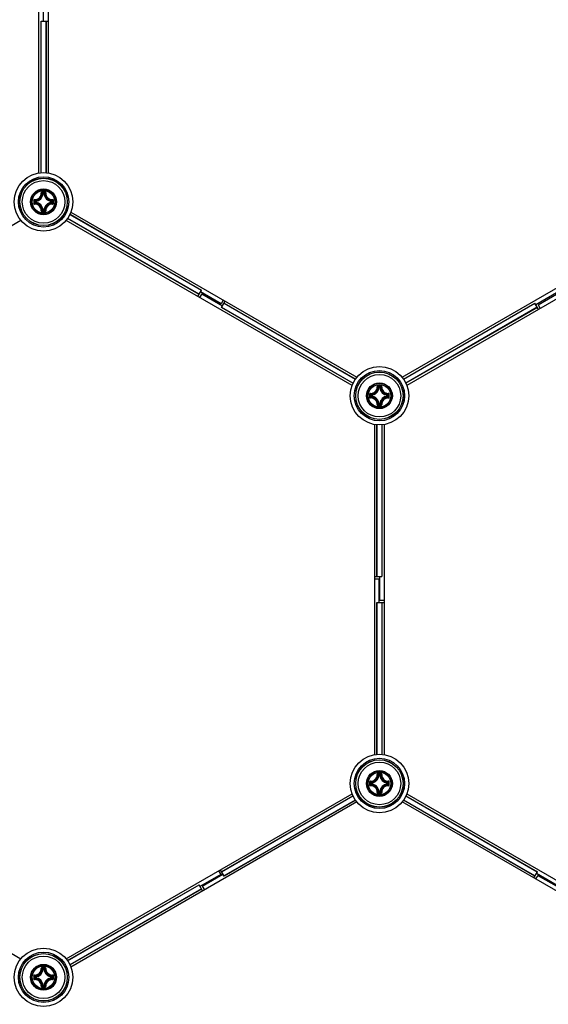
# Model space of a CAD drawing. Header units: millimetres. Extents: x 0 to 420, y 0 to 297.
# Tile 164 of 256: x 117 to 128, y 218 to 239. Entities that reach past the tile are written whole.
import ezdxf

# ---------------------------------------------------------------- set-up
doc = ezdxf.new("R2010")
doc.units = ezdxf.units.MM
doc.header["$LTSCALE"] = 23.1
doc.layers.get('0').update_dxf_attribs({"linetype": 'CONTINUOUS'})
doc.layers.add('DIM_PILOTEES', color=7, linetype='CONTINUOUS')
doc.styles.add('TEXTSTYLE_8', font='txt', dxfattribs={"width": 1.333333})
doc.dimstyles.new('DIMSTYLE_7', dxfattribs={"dimtxt": 2.5, "dimasz": 0.1875, "dimexe": 0.125, "dimexo": 0.0625, "dimtad": 0, "dimtih": 1, "dimtoh": 1, "dimdsep": 46, "dimtxsty": 'TEXTSTYLE_8', "dimblk": '_FILLED', "dimblk1": '_FILLED', "dimblk2": '_FILLED', "dimcen": 0.09, "dimazin": 2, "dimtfac": 1, "dimtmove": 0, "dimatfit": 2, "dimldrblk": '_FILLED', "dimfxl": 1, "dimtolj": 1, "dimarcsym": 0})

# ---------------------------------------------------------------- blocks, each defined once
blk = doc.blocks.new('_FILLED')
at = {"color": 0, "linetype": 'BYBLOCK'}
blk.add_solid([(0, 0), (-1, 0.17), (-1, -0.17)], dxfattribs=at)
blk = doc.blocks.new('*D7')
at = {"layer": 'DIM_PILOTEES', "color": 2, "linetype": 'CONTINUOUS'}
for p, q in [((124.125, 214.622), (173.086, 255.733)), ((154.337, 239.99), (124.125, 214.622)), ((93.913, 189.254), (124.125, 214.622))]:
    blk.add_line(p, q, dxfattribs=at)
at = {"layer": 'DIM_PILOTEES', "color": 2, "linetype": 'CONTINUOUS', "xscale": 0.1875, "yscale": 0.1875, "zscale": 0.1875}
for p, rotation in [((154.337, 239.99), 40.0192182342), ((93.913, 189.254), 220.0192182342)]:
    blk.add_blockref('_FILLED', p, dxfattribs=dict(at, rotation=rotation))
at = {"layer": 'DIM_PILOTEES', "color": 2, "linetype": 'CONTINUOUS', "insert": (171.063, 259.483), "char_height": 2.5, "width": 15, "attachment_point": 1, "line_spacing_factor": 0.9, "style": 'TEXTSTYLE_8'}
blk.add_mtext('{\\ftxt;\\W0.0001;\\H0.0001;\\~}{\\ftxt;\\W3.9999999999;\\H2.5; }{\\ftxt;\\W0.0001;\\H0.0001;\\~}', dxfattribs=at)

msp = doc.modelspace()

# ---------------------------------------------------------------- linework, layer by layer
at = {"color": 7, "linetype": 'CONTINUOUS'}
for p, q in [((116.925, 235.728), (116.925, 242.706)), ((117.125, 242.706), (117.125, 235.728)), ((117.015, 239.448), (117.015, 238.942)), ((116.973, 235.734), (116.973, 238.942)), ((116.973, 238.942), (117.125, 238.942)), ((116.976, 235.734), (116.976, 238.942)), ((117.074, 238.942), (117.074, 235.734)), ((117.078, 238.942), (117.078, 235.734)), ((117.014, 235.289), (117.004, 235.289)), ((117.014, 235.289), (117.014, 235.299)), ((117.014, 235.299), (117.036, 235.299)), ((117.014, 235.289), (117.036, 235.289)), ((117.036, 235.289), (117.036, 235.299)), ((117.036, 235.289), (117.046, 235.289)), ((116.844, 235.107), (116.844, 235.129)), ((116.854, 235.129), (116.844, 235.129)), ((116.854, 235.107), (116.844, 235.107)), ((116.854, 235.129), (116.854, 235.139)), ((116.854, 235.107), (116.854, 235.129)), ((116.854, 235.107), (116.854, 235.097)), ((117.196, 235.129), (117.197, 235.139)), ((117.196, 235.129), (117.196, 235.107)), ((117.196, 235.129), (117.206, 235.129)), ((117.196, 235.107), (117.197, 235.097)), ((117.196, 235.107), (117.206, 235.107)), ((117.206, 235.129), (117.206, 235.107)), ((117.014, 234.947), (117.004, 234.946)), ((117.014, 234.947), (117.014, 234.937)), ((117.036, 234.947), (117.014, 234.947)), ((117.036, 234.937), (117.014, 234.937)), ((117.036, 234.947), (117.036, 234.937)), ((117.036, 234.947), (117.046, 234.946)), ((117.584, 234.852), (120.362, 233.248)), ((117.585, 234.855), (120.363, 233.251)), ((117.604, 234.899), (123.647, 231.41)), ((124.603, 231.41), (130.647, 234.9)), ((116.547, 234.726), (110.503, 231.237)), ((123.547, 231.237), (117.504, 234.726)), ((120.311, 233.16), (117.533, 234.764)), ((120.313, 233.163), (117.535, 234.767)), ((130.747, 234.726), (124.703, 231.237)), ((120.287, 233.119), (120.363, 233.251)), ((120.78, 232.962), (120.342, 233.214)), ((127.87, 233.192), (127.432, 232.939)), ((127.48, 232.944), (127.918, 233.197)), ((120.37, 233.175), (120.325, 233.097)), ((120.37, 233.175), (120.808, 232.922)), ((120.825, 233.039), (120.78, 232.962)), ((120.787, 232.885), (120.863, 233.017)), ((123.565, 231.281), (120.787, 232.885)), ((120.789, 232.888), (123.567, 231.285)), ((123.616, 231.369), (120.838, 232.973)), ((120.84, 232.976), (123.618, 231.372)), ((124.632, 231.372), (127.411, 232.976)), ((124.634, 231.369), (127.413, 232.973)), ((127.462, 232.888), (124.684, 231.284)), ((127.463, 232.885), (124.685, 231.281)), ((127.487, 232.844), (127.411, 232.976)), ((127.48, 232.944), (127.525, 232.866)), ((124.114, 231.19), (124.104, 231.19)), ((124.114, 231.19), (124.114, 231.2)), ((124.114, 231.2), (124.136, 231.2)), ((124.114, 231.19), (124.136, 231.19)), ((124.136, 231.19), (124.136, 231.2)), ((124.136, 231.19), (124.146, 231.19)), ((123.944, 231.007), (123.944, 231.03)), ((123.954, 231.03), (123.944, 231.03)), ((123.954, 231.007), (123.944, 231.007)), ((123.954, 231.03), (123.954, 231.04)), ((123.954, 231.008), (123.954, 231.03)), ((123.954, 231.007), (123.954, 230.998)), ((124.296, 231.03), (124.297, 231.04)), ((124.296, 231.03), (124.296, 231.008)), ((124.296, 231.03), (124.306, 231.03)), ((124.296, 231.007), (124.297, 230.998)), ((124.296, 231.007), (124.306, 231.007)), ((124.306, 231.03), (124.306, 231.007)), ((124.114, 230.848), (124.104, 230.847)), ((124.114, 230.848), (124.114, 230.838)), ((124.136, 230.848), (124.114, 230.848)), ((124.136, 230.838), (124.114, 230.838)), ((124.136, 230.848), (124.136, 230.838)), ((124.136, 230.848), (124.146, 230.847)), ((124.025, 223.43), (124.025, 230.409)), ((124.073, 227.195), (124.073, 230.402)), ((124.076, 227.195), (124.076, 230.402)), ((124.174, 230.402), (124.174, 227.195)), ((124.178, 230.402), (124.178, 227.195)), ((124.225, 230.409), (124.225, 223.43)), ((124.025, 227.195), (124.178, 227.195)), ((124.025, 227.15), (124.115, 227.15)), ((124.115, 227.15), (124.115, 226.645)), ((124.135, 226.689), (124.135, 227.195)), ((124.073, 223.436), (124.073, 226.645)), ((124.073, 226.645), (124.225, 226.645)), ((124.076, 223.436), (124.076, 226.645)), ((124.225, 226.689), (124.135, 226.689)), ((124.174, 226.645), (124.174, 223.437)), ((124.178, 226.645), (124.178, 223.437)), ((124.114, 222.991), (124.104, 222.992)), ((124.114, 222.991), (124.114, 223.001)), ((124.114, 223.001), (124.136, 223.001)), ((124.114, 222.991), (124.136, 222.991)), ((124.136, 222.991), (124.136, 223.001)), ((124.136, 222.991), (124.146, 222.992)), ((123.944, 222.809), (123.944, 222.832)), ((123.954, 222.832), (123.944, 222.832)), ((123.954, 222.809), (123.944, 222.809)), ((123.954, 222.832), (123.954, 222.841)), ((123.954, 222.809), (123.954, 222.831)), ((123.954, 222.809), (123.954, 222.799)), ((124.296, 222.832), (124.297, 222.841)), ((124.296, 222.832), (124.306, 222.832)), ((124.296, 222.831), (124.296, 222.809)), ((124.296, 222.809), (124.297, 222.799)), ((124.296, 222.809), (124.306, 222.809)), ((124.306, 222.832), (124.306, 222.809)), ((110.504, 222.602), (116.547, 219.113)), ((117.503, 219.113), (123.547, 222.602)), ((124.114, 222.649), (124.104, 222.649)), ((124.114, 222.649), (124.114, 222.639)), ((124.136, 222.649), (124.114, 222.649)), ((124.136, 222.639), (124.114, 222.639)), ((124.136, 222.649), (124.136, 222.639)), ((124.136, 222.649), (124.146, 222.649)), ((124.704, 222.602), (130.747, 219.113)), ((123.647, 222.429), (117.603, 218.939)), ((120.787, 220.954), (123.566, 222.558)), ((123.567, 222.555), (120.789, 220.951)), ((120.838, 220.866), (123.616, 222.47)), ((123.618, 222.467), (120.84, 220.863)), ((130.647, 218.939), (124.604, 222.429)), ((127.411, 220.863), (124.633, 222.467)), ((127.413, 220.866), (124.635, 222.47)), ((124.684, 222.555), (127.462, 220.951)), ((124.685, 222.558), (127.463, 220.954)), ((120.725, 220.973), (120.77, 220.895)), ((120.84, 220.863), (120.763, 220.995)), ((127.387, 220.822), (127.463, 220.954)), ((127.88, 220.664), (127.442, 220.917)), ((120.77, 220.895), (120.332, 220.642)), ((120.38, 220.647), (120.818, 220.9)), ((127.47, 220.877), (127.425, 220.8)), ((127.47, 220.877), (127.908, 220.625)), ((117.532, 219.075), (120.311, 220.679)), ((117.534, 219.072), (120.313, 220.676)), ((120.362, 220.591), (117.584, 218.987)), ((120.363, 220.588), (117.585, 218.984)), ((120.387, 220.547), (120.311, 220.679)), ((120.38, 220.647), (120.425, 220.569)), ((117.014, 218.892), (117.004, 218.893)), ((117.014, 218.892), (117.014, 218.902)), ((117.014, 218.902), (117.036, 218.902)), ((117.014, 218.892), (117.036, 218.892)), ((117.036, 218.892), (117.036, 218.902)), ((117.036, 218.892), (117.046, 218.893)), ((116.844, 218.71), (116.844, 218.732)), ((116.854, 218.732), (116.844, 218.732)), ((116.854, 218.71), (116.844, 218.71)), ((116.854, 218.732), (116.854, 218.742)), ((116.854, 218.71), (116.854, 218.732)), ((116.854, 218.71), (116.854, 218.7)), ((117.196, 218.732), (117.197, 218.742)), ((117.196, 218.732), (117.196, 218.71)), ((117.196, 218.732), (117.206, 218.732)), ((117.196, 218.71), (117.197, 218.7)), ((117.196, 218.71), (117.206, 218.71)), ((117.206, 218.732), (117.206, 218.71)), ((117.014, 218.55), (117.004, 218.55)), ((117.014, 218.55), (117.014, 218.54)), ((117.036, 218.55), (117.014, 218.55)), ((117.036, 218.54), (117.014, 218.54)), ((117.036, 218.55), (117.036, 218.54)), ((117.036, 218.55), (117.046, 218.55))]:
    msp.add_line(p, q, dxfattribs=at)
for centre, radius in [((117.025, 235.118), 0.618), ((117.025, 235.118), 0.532), ((117.025, 235.118), 0.502), ((117.025, 235.118), 0.5), ((117.025, 235.118), 0.45), ((117.025, 235.118), 0.273), ((117.025, 235.118), 0.273), ((117.025, 235.118), 0.262), ((117.025, 235.118), 0.238), ((124.125, 231.019), 0.618), ((124.125, 231.019), 0.532), ((124.125, 231.019), 0.502), ((124.125, 231.019), 0.5), ((124.125, 231.019), 0.45), ((124.125, 231.019), 0.273), ((124.125, 231.019), 0.273), ((124.125, 231.019), 0.262), ((124.125, 231.019), 0.238), ((124.125, 222.82), 0.618), ((124.125, 222.82), 0.532), ((124.125, 222.82), 0.502), ((124.125, 222.82), 0.5), ((124.125, 222.82), 0.45), ((124.125, 222.82), 0.273), ((124.125, 222.82), 0.273), ((124.125, 222.82), 0.262), ((124.125, 222.82), 0.238), ((117.025, 218.721), 0.618), ((117.025, 218.721), 0.532), ((117.025, 218.721), 0.502), ((117.025, 218.721), 0.5), ((117.025, 218.721), 0.45), ((117.025, 218.721), 0.273), ((117.025, 218.721), 0.273), ((117.025, 218.721), 0.262), ((117.025, 218.721), 0.238)]:
    msp.add_circle(centre, radius, dxfattribs=at)
for centre, radius, start, end in [((116.841, 235.302), 0.136, 268.2446, 1.7685), ((116.843, 235.3), 0.145, 268.172, 1.8279), ((116.845, 235.298), 0.169, 273.0529, 356.9472), ((116.845, 235.298), 0.159, 273.0543, 356.9456), ((116.716, 235), 0.409, 45.1439, 48.2822), ((117.025, 224.429), 10.898, 89.8539, 90.1425), ((117.025, 224.512), 10.802, 89.8557, 90.1443), ((116.679, 234.981), 0.462, 43.4584, 46.2669), ((117.372, 234.981), 0.462, 133.733, 136.5417), ((117.205, 235.298), 0.169, 183.0529, 266.9472), ((117.335, 234.999), 0.409, 131.7186, 134.8558), ((117.205, 235.298), 0.159, 183.0544, 266.9456), ((117.207, 235.3), 0.145, 178.1721, 271.8279), ((117.209, 235.302), 0.136, 178.2355, 271.7556), ((127.714, 235.118), 10.897, 179.856, 180.0003), ((127.714, 235.118), 10.897, 179.9998, 180.1441), ((117.162, 235.464), 0.462, 223.7324, 226.5422), ((127.631, 235.118), 10.803, 179.8557, 180.1443), ((117.162, 234.771), 0.462, 133.4579, 136.2674), ((116.841, 234.934), 0.136, 358.2355, 91.7555), ((117.144, 235.428), 0.409, 221.72, 224.8544), ((117.144, 234.808), 0.409, 135.1452, 138.2809), ((116.843, 234.936), 0.145, 358.172, 91.828), ((116.845, 234.938), 0.169, 3.0529, 86.9472), ((116.845, 234.938), 0.159, 3.0543, 86.9457), ((117.205, 234.938), 0.169, 93.0526, 176.9469), ((117.205, 234.938), 0.159, 93.0544, 176.9456), ((117.207, 234.936), 0.145, 88.1721, 181.8279), ((117.209, 234.934), 0.136, 88.2575, 181.7747), ((116.907, 235.427), 0.409, 315.1439, 318.2821), ((116.907, 234.808), 0.409, 41.7186, 44.8558), ((116.888, 235.464), 0.462, 313.4584, 316.2669), ((116.888, 234.771), 0.462, 43.733, 46.5417), ((106.42, 235.118), 10.803, 359.8557, 0.1443), ((106.337, 235.118), 10.897, 359.9998, 0.1441), ((106.337, 235.118), 10.897, 359.856, 0.0003), ((116.715, 235.237), 0.409, 311.72, 314.8543), ((116.679, 235.255), 0.462, 313.7324, 316.5422), ((117.025, 245.723), 10.802, 269.8553, 270.1439), ((117.024, 245.807), 10.898, 269.8633, 270.1519), ((117.372, 235.255), 0.462, 223.4584, 226.2669), ((117.335, 235.236), 0.409, 225.1439, 228.2822), ((123.941, 231.203), 0.136, 268.2446, 1.7685), ((123.943, 231.201), 0.145, 268.172, 1.8279), ((123.945, 231.199), 0.169, 273.0529, 356.9472), ((123.945, 231.199), 0.159, 273.0543, 356.9456), ((123.816, 230.9), 0.409, 45.1439, 48.2822), ((124.125, 220.33), 10.898, 89.8539, 90.1425), ((124.125, 220.413), 10.802, 89.8557, 90.1443), ((123.779, 230.882), 0.462, 43.4584, 46.2669), ((124.472, 230.882), 0.462, 133.733, 136.5417), ((124.305, 231.199), 0.169, 183.0529, 266.9472), ((124.435, 230.9), 0.409, 131.7186, 134.8558), ((124.305, 231.199), 0.159, 183.0544, 266.9456), ((124.307, 231.201), 0.145, 178.1721, 271.8279), ((124.309, 231.203), 0.136, 178.2355, 271.7556), ((134.814, 231.019), 10.897, 179.856, 180.0003), ((134.814, 231.019), 10.897, 179.9998, 180.1441), ((124.262, 231.365), 0.462, 223.7324, 226.5422), ((134.731, 231.019), 10.803, 179.8557, 180.1443), ((124.262, 230.672), 0.462, 133.4579, 136.2674), ((123.941, 230.835), 0.136, 358.2355, 91.7555), ((124.244, 231.329), 0.409, 221.72, 224.8544), ((124.244, 230.709), 0.409, 135.1452, 138.2809), ((123.943, 230.836), 0.145, 358.172, 91.828), ((123.945, 230.839), 0.169, 3.0529, 86.9472), ((123.945, 230.839), 0.159, 3.0543, 86.9457), ((124.305, 230.839), 0.169, 93.0526, 176.9469), ((124.305, 230.839), 0.159, 93.0544, 176.9456), ((124.307, 230.836), 0.145, 88.1721, 181.8279), ((124.309, 230.835), 0.136, 88.2575, 181.7747), ((124.007, 231.328), 0.409, 315.1439, 318.2821), ((124.007, 230.709), 0.409, 41.7186, 44.8558), ((123.988, 231.365), 0.462, 313.4584, 316.2669), ((123.988, 230.672), 0.462, 43.733, 46.5417), ((113.52, 231.019), 10.803, 359.8557, 0.1443), ((113.437, 231.019), 10.897, 359.9998, 0.1441), ((113.437, 231.019), 10.897, 359.856, 0.0003), ((123.815, 231.137), 0.409, 311.72, 314.8543), ((123.779, 231.155), 0.462, 313.7324, 316.5422), ((124.125, 241.624), 10.802, 269.8553, 270.1439), ((124.124, 241.707), 10.898, 269.8633, 270.1519), ((124.472, 231.156), 0.462, 223.4584, 226.2669), ((124.435, 231.137), 0.409, 225.1439, 228.2822), ((123.941, 223.004), 0.136, 268.2446, 1.7685), ((123.943, 223.003), 0.145, 268.172, 1.8279), ((123.945, 223), 0.159, 273.0543, 356.9456), ((123.945, 223), 0.169, 273.0529, 356.9472), ((123.816, 222.702), 0.409, 45.1439, 48.2822), ((124.125, 212.132), 10.898, 89.8539, 90.1425), ((124.125, 212.215), 10.802, 89.8557, 90.1443), ((123.779, 222.684), 0.462, 43.4584, 46.2669), ((124.472, 222.684), 0.462, 133.733, 136.5417), ((124.305, 223), 0.169, 183.0529, 266.9472), ((124.435, 222.702), 0.409, 131.7186, 134.8558), ((124.305, 223), 0.159, 183.0544, 266.9456), ((124.307, 223.003), 0.145, 178.1721, 271.8279), ((124.309, 223.004), 0.136, 178.2355, 271.7556), ((134.814, 222.82), 10.897, 179.856, 180.0003), ((134.814, 222.82), 10.897, 179.9998, 180.1441), ((124.262, 223.167), 0.462, 223.7324, 226.5422), ((134.731, 222.82), 10.803, 179.8557, 180.1443), ((124.262, 222.474), 0.462, 133.4579, 136.2674), ((124.244, 223.13), 0.409, 221.72, 224.8544), ((124.244, 222.511), 0.409, 135.1452, 138.2809), ((123.943, 222.638), 0.145, 358.172, 91.828), ((123.945, 222.64), 0.169, 3.0529, 86.9472), ((123.945, 222.64), 0.159, 3.0543, 86.9457), ((124.305, 222.64), 0.169, 93.0526, 176.9469), ((124.305, 222.64), 0.159, 93.0544, 176.9456), ((124.307, 222.638), 0.145, 88.1721, 181.8279), ((124.007, 223.13), 0.409, 315.1439, 318.2821), ((124.007, 222.511), 0.409, 41.7186, 44.8558), ((123.988, 223.167), 0.462, 313.4584, 316.2669), ((123.988, 222.474), 0.462, 43.733, 46.5417), ((113.52, 222.82), 10.803, 359.8557, 0.1443), ((113.437, 222.82), 10.897, 359.9998, 0.1441), ((113.437, 222.82), 10.897, 359.856, 0.0003), ((123.941, 222.636), 0.136, 358.2355, 91.7555), ((123.815, 222.939), 0.409, 311.72, 314.8543), ((123.779, 222.957), 0.462, 313.7324, 316.5422), ((124.125, 233.426), 10.802, 269.8553, 270.1439), ((124.124, 233.509), 10.898, 269.8633, 270.1519), ((124.472, 222.957), 0.462, 223.4584, 226.2669), ((124.435, 222.939), 0.409, 225.1439, 228.2822), ((124.309, 222.636), 0.136, 88.2575, 181.7747), ((116.841, 218.905), 0.136, 268.2446, 1.7685), ((116.843, 218.903), 0.145, 268.172, 1.8279), ((116.845, 218.901), 0.159, 273.0543, 356.9456), ((116.845, 218.901), 0.169, 273.0529, 356.9472), ((116.716, 218.603), 0.409, 45.1439, 48.2822), ((117.025, 208.032), 10.898, 89.8539, 90.1425), ((116.679, 218.584), 0.462, 43.4584, 46.2669), ((117.025, 208.116), 10.802, 89.8557, 90.1443), ((117.372, 218.584), 0.462, 133.733, 136.5417), ((117.205, 218.901), 0.169, 183.0529, 266.9472), ((117.335, 218.603), 0.409, 131.7186, 134.8558), ((117.205, 218.901), 0.159, 183.0544, 266.9456), ((117.207, 218.903), 0.145, 178.1721, 271.8279), ((117.209, 218.905), 0.136, 178.2355, 271.7556), ((127.714, 218.721), 10.897, 179.856, 180.0003), ((127.714, 218.721), 10.897, 179.9998, 180.1441), ((117.162, 219.068), 0.462, 223.7324, 226.5422), ((127.631, 218.721), 10.803, 179.8557, 180.1443), ((117.162, 218.375), 0.462, 133.4579, 136.2674), ((116.841, 218.537), 0.136, 358.2355, 91.7555), ((117.144, 219.031), 0.409, 221.72, 224.8544), ((117.144, 218.411), 0.409, 135.1452, 138.2809), ((116.843, 218.539), 0.145, 358.172, 91.828), ((116.845, 218.541), 0.169, 3.0529, 86.9472), ((116.845, 218.541), 0.159, 3.0543, 86.9457), ((117.205, 218.541), 0.169, 93.0526, 176.9469), ((117.205, 218.541), 0.159, 93.0544, 176.9456), ((117.207, 218.539), 0.145, 88.1721, 181.8279), ((117.209, 218.537), 0.136, 88.2575, 181.7747), ((116.907, 219.031), 0.409, 315.1439, 318.2821), ((116.907, 218.411), 0.409, 41.7186, 44.8558), ((116.888, 219.068), 0.462, 313.4584, 316.2669), ((116.888, 218.375), 0.462, 43.733, 46.5417), ((106.42, 218.721), 10.803, 359.8557, 0.1443), ((106.337, 218.721), 10.897, 359.9998, 0.1441), ((106.337, 218.721), 10.897, 359.856, 0.0003), ((116.715, 218.84), 0.409, 311.72, 314.8543), ((116.679, 218.858), 0.462, 313.7324, 316.5422), ((117.025, 229.327), 10.802, 269.8553, 270.1439), ((117.024, 229.41), 10.898, 269.8633, 270.1519), ((117.372, 218.858), 0.462, 223.4584, 226.2669), ((117.335, 218.839), 0.409, 225.1439, 228.2822)]:
    msp.add_arc(centre, radius, start, end, dxfattribs=at)
for points, knots in [([(116.998, 235.327), (116.993, 235.327), (116.982, 235.322), (116.977, 235.311), (116.977, 235.306)], [0, 0, 0, 0, 0.502102, 1, 1, 1, 1]), ([(116.977, 235.306), (116.98, 235.306), (116.983, 235.306), (116.986, 235.305), (116.988, 235.305), (116.988, 235.305)], [0, 0, 0, 0, 0.658183, 0.882903, 1, 1, 1, 1]), ([(116.998, 235.315), (116.995, 235.315), (116.99, 235.313), (116.988, 235.307), (116.988, 235.305)], [0, 0, 0, 0, 0.504442, 1, 1, 1, 1]), ([(116.998, 235.327), (116.998, 235.324), (116.998, 235.32), (116.998, 235.316), (116.998, 235.315)], [0, 0, 0, 0, 0.663055, 1, 1, 1, 1]), ([(117.053, 235.327), (117.053, 235.324), (117.052, 235.32), (117.053, 235.316), (117.052, 235.315)], [0, 0, 0, 0, 0.663059, 1, 1, 1, 1]), ([(117.063, 235.305), (117.063, 235.307), (117.061, 235.313), (117.055, 235.315), (117.052, 235.315)], [0, 0, 0, 0, 0.495554, 1, 1, 1, 1]), ([(117.073, 235.306), (117.073, 235.311), (117.069, 235.322), (117.058, 235.327), (117.053, 235.327)], [0, 0, 0, 0, 0.497554, 1, 1, 1, 1]), ([(117.073, 235.306), (117.071, 235.306), (117.068, 235.306), (117.064, 235.305), (117.063, 235.305), (117.063, 235.305)], [0, 0, 0, 0, 0.658181, 0.882902, 1, 1, 1, 1]), ([(116.837, 235.166), (116.832, 235.166), (116.821, 235.162), (116.816, 235.151), (116.816, 235.145)], [0, 0, 0, 0, 0.497888, 1, 1, 1, 1]), ([(116.816, 235.145), (116.819, 235.145), (116.823, 235.145), (116.827, 235.145), (116.828, 235.145)], [0, 0, 0, 0, 0.663063, 1, 1, 1, 1]), ([(116.816, 235.09), (116.819, 235.09), (116.823, 235.091), (116.827, 235.09), (116.828, 235.091)], [0, 0, 0, 0, 0.663054, 1, 1, 1, 1]), ([(116.816, 235.09), (116.816, 235.085), (116.821, 235.074), (116.832, 235.07), (116.837, 235.07)], [0, 0, 0, 0, 0.502115, 1, 1, 1, 1]), ([(116.838, 235.155), (116.836, 235.155), (116.83, 235.153), (116.828, 235.148), (116.828, 235.145)], [0, 0, 0, 0, 0.495557, 1, 1, 1, 1]), ([(116.828, 235.091), (116.828, 235.088), (116.83, 235.083), (116.836, 235.08), (116.838, 235.08)], [0, 0, 0, 0, 0.50444, 1, 1, 1, 1]), ([(116.837, 235.166), (116.837, 235.163), (116.837, 235.16), (116.838, 235.157), (116.838, 235.156), (116.838, 235.155)], [0, 0, 0, 0, 0.658181, 0.882901, 1, 1, 1, 1]), ([(116.837, 235.07), (116.837, 235.072), (116.837, 235.076), (116.838, 235.079), (116.838, 235.08), (116.838, 235.08)], [0, 0, 0, 0, 0.658178, 0.8829, 1, 1, 1, 1]), ([(116.844, 235.107), (116.844, 235.104), (116.846, 235.099), (116.851, 235.097), (116.854, 235.097)], [0, 0, 0, 0, 0.499979, 1, 1, 1, 1]), ([(117.206, 235.129), (117.206, 235.132), (117.204, 235.137), (117.199, 235.139), (117.197, 235.139)], [0, 0, 0, 0, 0.499979, 1, 1, 1, 1]), ([(117.197, 235.097), (117.199, 235.097), (117.204, 235.099), (117.206, 235.104), (117.206, 235.107)], [0, 0, 0, 0, 0.500021, 1, 1, 1, 1]), ([(117.213, 235.166), (117.213, 235.163), (117.213, 235.16), (117.213, 235.157), (117.212, 235.156), (117.212, 235.155)], [0, 0, 0, 0, 0.658178, 0.8829, 1, 1, 1, 1]), ([(117.222, 235.145), (117.222, 235.148), (117.22, 235.153), (117.215, 235.155), (117.212, 235.155)], [0, 0, 0, 0, 0.50444, 1, 1, 1, 1]), ([(117.212, 235.08), (117.215, 235.08), (117.22, 235.083), (117.222, 235.088), (117.222, 235.091)], [0, 0, 0, 0, 0.495556, 1, 1, 1, 1]), ([(117.213, 235.07), (117.213, 235.072), (117.213, 235.076), (117.213, 235.079), (117.212, 235.08), (117.212, 235.08)], [0, 0, 0, 0, 0.65818, 0.882901, 1, 1, 1, 1]), ([(117.234, 235.145), (117.234, 235.151), (117.23, 235.162), (117.219, 235.166), (117.213, 235.166)], [0, 0, 0, 0, 0.502115, 1, 1, 1, 1]), ([(117.213, 235.07), (117.218, 235.07), (117.23, 235.074), (117.234, 235.085), (117.234, 235.09)], [0, 0, 0, 0, 0.49791, 1, 1, 1, 1]), ([(117.234, 235.145), (117.231, 235.145), (117.228, 235.145), (117.224, 235.145), (117.222, 235.145)], [0, 0, 0, 0, 0.663054, 1, 1, 1, 1]), ([(117.234, 235.09), (117.231, 235.09), (117.228, 235.091), (117.224, 235.09), (117.222, 235.091)], [0, 0, 0, 0, 0.663074, 1, 1, 1, 1]), ([(116.977, 234.93), (116.98, 234.93), (116.983, 234.93), (116.986, 234.93), (116.988, 234.931), (116.988, 234.931)], [0, 0, 0, 0, 0.658181, 0.882902, 1, 1, 1, 1]), ([(116.977, 234.93), (116.977, 234.925), (116.982, 234.914), (116.993, 234.909), (116.998, 234.909)], [0, 0, 0, 0, 0.497501, 1, 1, 1, 1]), ([(116.988, 234.931), (116.988, 234.928), (116.99, 234.923), (116.995, 234.921), (116.998, 234.921)], [0, 0, 0, 0, 0.495554, 1, 1, 1, 1]), ([(116.998, 234.909), (116.998, 234.912), (116.998, 234.916), (116.998, 234.92), (116.998, 234.921)], [0, 0, 0, 0, 0.663059, 1, 1, 1, 1]), ([(117.036, 234.937), (117.039, 234.937), (117.044, 234.939), (117.046, 234.944), (117.046, 234.946)], [0, 0, 0, 0, 0.499979, 1, 1, 1, 1]), ([(117.052, 234.921), (117.055, 234.921), (117.061, 234.923), (117.063, 234.928), (117.063, 234.931)], [0, 0, 0, 0, 0.504442, 1, 1, 1, 1]), ([(117.053, 234.909), (117.053, 234.912), (117.052, 234.916), (117.053, 234.92), (117.052, 234.921)], [0, 0, 0, 0, 0.663055, 1, 1, 1, 1]), ([(117.053, 234.909), (117.058, 234.909), (117.069, 234.914), (117.073, 234.925), (117.073, 234.93)], [0, 0, 0, 0, 0.502131, 1, 1, 1, 1]), ([(117.073, 234.93), (117.071, 234.93), (117.068, 234.93), (117.064, 234.93), (117.063, 234.931), (117.063, 234.931)], [0, 0, 0, 0, 0.658173, 0.882896, 1, 1, 1, 1]), ([(124.098, 231.227), (124.093, 231.227), (124.082, 231.223), (124.077, 231.212), (124.077, 231.207)], [0, 0, 0, 0, 0.502102, 1, 1, 1, 1]), ([(124.077, 231.207), (124.08, 231.207), (124.083, 231.207), (124.086, 231.206), (124.088, 231.206), (124.088, 231.206)], [0, 0, 0, 0, 0.658183, 0.882903, 1, 1, 1, 1]), ([(124.098, 231.216), (124.095, 231.216), (124.09, 231.214), (124.088, 231.208), (124.088, 231.206)], [0, 0, 0, 0, 0.504442, 1, 1, 1, 1]), ([(124.098, 231.227), (124.098, 231.225), (124.098, 231.221), (124.098, 231.217), (124.098, 231.216)], [0, 0, 0, 0, 0.663055, 1, 1, 1, 1]), ([(124.153, 231.227), (124.153, 231.225), (124.152, 231.221), (124.153, 231.217), (124.152, 231.216)], [0, 0, 0, 0, 0.663059, 1, 1, 1, 1]), ([(124.163, 231.206), (124.163, 231.208), (124.161, 231.214), (124.155, 231.216), (124.152, 231.216)], [0, 0, 0, 0, 0.495554, 1, 1, 1, 1]), ([(124.173, 231.207), (124.173, 231.212), (124.169, 231.223), (124.158, 231.227), (124.153, 231.227)], [0, 0, 0, 0, 0.497554, 1, 1, 1, 1]), ([(124.173, 231.207), (124.171, 231.207), (124.168, 231.207), (124.164, 231.206), (124.163, 231.206), (124.163, 231.206)], [0, 0, 0, 0, 0.658181, 0.882902, 1, 1, 1, 1]), ([(123.937, 231.067), (123.932, 231.067), (123.921, 231.062), (123.916, 231.051), (123.916, 231.046)], [0, 0, 0, 0, 0.497888, 1, 1, 1, 1]), ([(123.916, 231.046), (123.919, 231.046), (123.923, 231.046), (123.927, 231.046), (123.928, 231.046)], [0, 0, 0, 0, 0.663063, 1, 1, 1, 1]), ([(123.916, 230.991), (123.919, 230.991), (123.923, 230.991), (123.927, 230.991), (123.928, 230.991)], [0, 0, 0, 0, 0.663054, 1, 1, 1, 1]), ([(123.916, 230.991), (123.916, 230.986), (123.921, 230.975), (123.932, 230.971), (123.937, 230.971)], [0, 0, 0, 0, 0.502115, 1, 1, 1, 1]), ([(123.938, 231.056), (123.936, 231.056), (123.93, 231.054), (123.928, 231.049), (123.928, 231.046)], [0, 0, 0, 0, 0.495557, 1, 1, 1, 1]), ([(123.928, 230.991), (123.928, 230.989), (123.93, 230.983), (123.936, 230.981), (123.938, 230.981)], [0, 0, 0, 0, 0.50444, 1, 1, 1, 1]), ([(123.937, 231.067), (123.937, 231.064), (123.937, 231.061), (123.938, 231.058), (123.938, 231.056), (123.938, 231.056)], [0, 0, 0, 0, 0.658181, 0.882901, 1, 1, 1, 1]), ([(123.937, 230.971), (123.937, 230.973), (123.937, 230.976), (123.938, 230.98), (123.938, 230.981), (123.938, 230.981)], [0, 0, 0, 0, 0.658178, 0.8829, 1, 1, 1, 1]), ([(123.944, 231.007), (123.944, 231.005), (123.946, 231), (123.951, 230.998), (123.954, 230.998)], [0, 0, 0, 0, 0.499979, 1, 1, 1, 1]), ([(124.306, 231.03), (124.306, 231.032), (124.304, 231.037), (124.299, 231.04), (124.297, 231.04)], [0, 0, 0, 0, 0.499979, 1, 1, 1, 1]), ([(124.297, 230.998), (124.299, 230.998), (124.304, 231), (124.306, 231.005), (124.306, 231.007)], [0, 0, 0, 0, 0.500021, 1, 1, 1, 1]), ([(124.313, 231.067), (124.313, 231.064), (124.313, 231.061), (124.313, 231.058), (124.312, 231.056), (124.312, 231.056)], [0, 0, 0, 0, 0.658178, 0.8829, 1, 1, 1, 1]), ([(124.322, 231.046), (124.322, 231.049), (124.32, 231.054), (124.315, 231.056), (124.312, 231.056)], [0, 0, 0, 0, 0.50444, 1, 1, 1, 1]), ([(124.312, 230.981), (124.315, 230.981), (124.32, 230.983), (124.322, 230.989), (124.322, 230.991)], [0, 0, 0, 0, 0.495556, 1, 1, 1, 1]), ([(124.313, 230.971), (124.313, 230.973), (124.313, 230.976), (124.313, 230.98), (124.312, 230.981), (124.312, 230.981)], [0, 0, 0, 0, 0.65818, 0.882901, 1, 1, 1, 1]), ([(124.334, 231.046), (124.334, 231.051), (124.33, 231.062), (124.319, 231.067), (124.313, 231.067)], [0, 0, 0, 0, 0.502115, 1, 1, 1, 1]), ([(124.313, 230.971), (124.318, 230.971), (124.33, 230.975), (124.334, 230.986), (124.334, 230.991)], [0, 0, 0, 0, 0.49791, 1, 1, 1, 1]), ([(124.334, 231.046), (124.331, 231.046), (124.328, 231.046), (124.324, 231.046), (124.322, 231.046)], [0, 0, 0, 0, 0.663054, 1, 1, 1, 1]), ([(124.334, 230.991), (124.331, 230.991), (124.328, 230.991), (124.324, 230.991), (124.322, 230.991)], [0, 0, 0, 0, 0.663074, 1, 1, 1, 1]), ([(124.077, 230.831), (124.08, 230.831), (124.083, 230.831), (124.086, 230.831), (124.088, 230.831), (124.088, 230.832)], [0, 0, 0, 0, 0.658181, 0.882902, 1, 1, 1, 1]), ([(124.077, 230.831), (124.077, 230.825), (124.082, 230.814), (124.093, 230.81), (124.098, 230.81)], [0, 0, 0, 0, 0.497501, 1, 1, 1, 1]), ([(124.088, 230.832), (124.088, 230.829), (124.09, 230.824), (124.095, 230.822), (124.098, 230.822)], [0, 0, 0, 0, 0.495554, 1, 1, 1, 1]), ([(124.098, 230.81), (124.098, 230.813), (124.098, 230.816), (124.098, 230.82), (124.098, 230.822)], [0, 0, 0, 0, 0.663059, 1, 1, 1, 1]), ([(124.136, 230.838), (124.139, 230.838), (124.144, 230.84), (124.146, 230.845), (124.146, 230.847)], [0, 0, 0, 0, 0.499979, 1, 1, 1, 1]), ([(124.152, 230.822), (124.155, 230.822), (124.161, 230.824), (124.163, 230.829), (124.163, 230.832)], [0, 0, 0, 0, 0.504442, 1, 1, 1, 1]), ([(124.153, 230.81), (124.153, 230.813), (124.152, 230.816), (124.153, 230.82), (124.152, 230.822)], [0, 0, 0, 0, 0.663055, 1, 1, 1, 1]), ([(124.153, 230.81), (124.158, 230.81), (124.169, 230.814), (124.173, 230.825), (124.173, 230.831)], [0, 0, 0, 0, 0.502131, 1, 1, 1, 1]), ([(124.173, 230.831), (124.171, 230.831), (124.168, 230.831), (124.164, 230.831), (124.163, 230.831), (124.163, 230.832)], [0, 0, 0, 0, 0.658173, 0.882896, 1, 1, 1, 1]), ([(124.098, 223.029), (124.093, 223.029), (124.082, 223.025), (124.077, 223.014), (124.077, 223.008)], [0, 0, 0, 0, 0.502102, 1, 1, 1, 1]), ([(124.077, 223.008), (124.08, 223.008), (124.083, 223.008), (124.086, 223.008), (124.088, 223.008), (124.088, 223.007)], [0, 0, 0, 0, 0.658183, 0.882903, 1, 1, 1, 1]), ([(124.098, 223.017), (124.095, 223.017), (124.09, 223.015), (124.088, 223.01), (124.088, 223.007)], [0, 0, 0, 0, 0.504442, 1, 1, 1, 1]), ([(124.098, 223.029), (124.098, 223.026), (124.098, 223.023), (124.098, 223.019), (124.098, 223.017)], [0, 0, 0, 0, 0.663055, 1, 1, 1, 1]), ([(124.153, 223.029), (124.153, 223.026), (124.152, 223.023), (124.153, 223.019), (124.152, 223.017)], [0, 0, 0, 0, 0.663059, 1, 1, 1, 1]), ([(124.163, 223.007), (124.163, 223.01), (124.161, 223.015), (124.155, 223.017), (124.152, 223.017)], [0, 0, 0, 0, 0.495554, 1, 1, 1, 1]), ([(124.173, 223.008), (124.173, 223.014), (124.169, 223.025), (124.158, 223.029), (124.153, 223.029)], [0, 0, 0, 0, 0.497554, 1, 1, 1, 1]), ([(124.173, 223.008), (124.171, 223.008), (124.168, 223.008), (124.164, 223.008), (124.163, 223.008), (124.163, 223.007)], [0, 0, 0, 0, 0.658181, 0.882902, 1, 1, 1, 1]), ([(123.937, 222.868), (123.932, 222.868), (123.921, 222.864), (123.916, 222.853), (123.916, 222.848)], [0, 0, 0, 0, 0.497888, 1, 1, 1, 1]), ([(123.916, 222.848), (123.919, 222.848), (123.923, 222.848), (123.927, 222.848), (123.928, 222.848)], [0, 0, 0, 0, 0.663063, 1, 1, 1, 1]), ([(123.916, 222.793), (123.919, 222.793), (123.923, 222.793), (123.927, 222.793), (123.928, 222.793)], [0, 0, 0, 0, 0.663054, 1, 1, 1, 1]), ([(123.916, 222.793), (123.916, 222.788), (123.921, 222.777), (123.932, 222.772), (123.937, 222.773)], [0, 0, 0, 0, 0.502115, 1, 1, 1, 1]), ([(123.938, 222.858), (123.936, 222.858), (123.93, 222.856), (123.928, 222.85), (123.928, 222.848)], [0, 0, 0, 0, 0.495557, 1, 1, 1, 1]), ([(123.928, 222.793), (123.928, 222.79), (123.93, 222.785), (123.936, 222.783), (123.938, 222.783)], [0, 0, 0, 0, 0.50444, 1, 1, 1, 1]), ([(123.937, 222.868), (123.937, 222.866), (123.937, 222.863), (123.938, 222.859), (123.938, 222.858), (123.938, 222.858)], [0, 0, 0, 0, 0.658181, 0.882901, 1, 1, 1, 1]), ([(123.937, 222.773), (123.937, 222.775), (123.937, 222.778), (123.938, 222.781), (123.938, 222.783), (123.938, 222.783)], [0, 0, 0, 0, 0.658178, 0.8829, 1, 1, 1, 1]), ([(123.944, 222.809), (123.944, 222.807), (123.946, 222.802), (123.951, 222.799), (123.954, 222.799)], [0, 0, 0, 0, 0.499979, 1, 1, 1, 1]), ([(124.306, 222.832), (124.306, 222.834), (124.304, 222.839), (124.299, 222.841), (124.297, 222.841)], [0, 0, 0, 0, 0.499979, 1, 1, 1, 1]), ([(124.297, 222.799), (124.299, 222.799), (124.304, 222.802), (124.306, 222.807), (124.306, 222.809)], [0, 0, 0, 0, 0.500021, 1, 1, 1, 1]), ([(124.313, 222.868), (124.313, 222.866), (124.313, 222.863), (124.313, 222.859), (124.312, 222.858), (124.312, 222.858)], [0, 0, 0, 0, 0.658178, 0.8829, 1, 1, 1, 1]), ([(124.322, 222.848), (124.322, 222.85), (124.32, 222.856), (124.315, 222.858), (124.312, 222.858)], [0, 0, 0, 0, 0.50444, 1, 1, 1, 1]), ([(124.312, 222.783), (124.315, 222.783), (124.32, 222.785), (124.322, 222.79), (124.322, 222.793)], [0, 0, 0, 0, 0.495556, 1, 1, 1, 1]), ([(124.313, 222.773), (124.313, 222.775), (124.313, 222.778), (124.313, 222.781), (124.312, 222.783), (124.312, 222.783)], [0, 0, 0, 0, 0.65818, 0.882901, 1, 1, 1, 1]), ([(124.334, 222.848), (124.334, 222.853), (124.33, 222.864), (124.319, 222.868), (124.313, 222.868)], [0, 0, 0, 0, 0.502115, 1, 1, 1, 1]), ([(124.313, 222.773), (124.318, 222.772), (124.33, 222.777), (124.334, 222.788), (124.334, 222.793)], [0, 0, 0, 0, 0.49791, 1, 1, 1, 1]), ([(124.334, 222.848), (124.331, 222.848), (124.328, 222.848), (124.324, 222.848), (124.322, 222.848)], [0, 0, 0, 0, 0.663054, 1, 1, 1, 1]), ([(124.334, 222.793), (124.331, 222.793), (124.328, 222.793), (124.324, 222.793), (124.322, 222.793)], [0, 0, 0, 0, 0.663074, 1, 1, 1, 1]), ([(124.077, 222.632), (124.08, 222.632), (124.083, 222.632), (124.086, 222.633), (124.088, 222.633), (124.088, 222.633)], [0, 0, 0, 0, 0.658181, 0.882902, 1, 1, 1, 1]), ([(124.077, 222.632), (124.077, 222.627), (124.082, 222.616), (124.093, 222.612), (124.098, 222.612)], [0, 0, 0, 0, 0.497501, 1, 1, 1, 1]), ([(124.088, 222.633), (124.088, 222.631), (124.09, 222.625), (124.095, 222.623), (124.098, 222.623)], [0, 0, 0, 0, 0.495554, 1, 1, 1, 1]), ([(124.098, 222.612), (124.098, 222.614), (124.098, 222.618), (124.098, 222.622), (124.098, 222.623)], [0, 0, 0, 0, 0.663059, 1, 1, 1, 1]), ([(124.136, 222.639), (124.139, 222.639), (124.144, 222.641), (124.146, 222.646), (124.146, 222.649)], [0, 0, 0, 0, 0.499979, 1, 1, 1, 1]), ([(124.152, 222.623), (124.155, 222.623), (124.161, 222.625), (124.163, 222.631), (124.163, 222.633)], [0, 0, 0, 0, 0.504442, 1, 1, 1, 1]), ([(124.153, 222.612), (124.153, 222.614), (124.152, 222.618), (124.153, 222.622), (124.152, 222.623)], [0, 0, 0, 0, 0.663055, 1, 1, 1, 1]), ([(124.153, 222.612), (124.158, 222.612), (124.169, 222.616), (124.173, 222.627), (124.173, 222.632)], [0, 0, 0, 0, 0.502131, 1, 1, 1, 1]), ([(124.173, 222.632), (124.171, 222.632), (124.168, 222.632), (124.164, 222.633), (124.163, 222.633), (124.163, 222.633)], [0, 0, 0, 0, 0.658173, 0.882896, 1, 1, 1, 1]), ([(116.998, 218.93), (116.993, 218.93), (116.982, 218.925), (116.977, 218.914), (116.977, 218.909)], [0, 0, 0, 0, 0.502102, 1, 1, 1, 1]), ([(116.977, 218.909), (116.98, 218.909), (116.983, 218.909), (116.986, 218.909), (116.988, 218.908), (116.988, 218.908)], [0, 0, 0, 0, 0.658183, 0.882903, 1, 1, 1, 1]), ([(116.998, 218.918), (116.995, 218.918), (116.99, 218.916), (116.988, 218.911), (116.988, 218.908)], [0, 0, 0, 0, 0.504442, 1, 1, 1, 1]), ([(116.998, 218.93), (116.998, 218.927), (116.998, 218.923), (116.998, 218.919), (116.998, 218.918)], [0, 0, 0, 0, 0.663055, 1, 1, 1, 1]), ([(117.053, 218.93), (117.053, 218.927), (117.052, 218.923), (117.053, 218.919), (117.052, 218.918)], [0, 0, 0, 0, 0.663059, 1, 1, 1, 1]), ([(117.063, 218.908), (117.063, 218.911), (117.061, 218.916), (117.055, 218.918), (117.052, 218.918)], [0, 0, 0, 0, 0.495554, 1, 1, 1, 1]), ([(117.073, 218.909), (117.073, 218.914), (117.069, 218.925), (117.058, 218.93), (117.053, 218.93)], [0, 0, 0, 0, 0.497554, 1, 1, 1, 1]), ([(117.073, 218.909), (117.071, 218.909), (117.068, 218.909), (117.064, 218.909), (117.063, 218.908), (117.063, 218.908)], [0, 0, 0, 0, 0.658181, 0.882902, 1, 1, 1, 1]), ([(116.837, 218.769), (116.832, 218.769), (116.821, 218.765), (116.816, 218.754), (116.816, 218.749)], [0, 0, 0, 0, 0.497888, 1, 1, 1, 1]), ([(116.816, 218.749), (116.819, 218.749), (116.823, 218.748), (116.827, 218.749), (116.828, 218.748)], [0, 0, 0, 0, 0.663063, 1, 1, 1, 1]), ([(116.816, 218.694), (116.819, 218.694), (116.823, 218.694), (116.827, 218.694), (116.828, 218.694)], [0, 0, 0, 0, 0.663054, 1, 1, 1, 1]), ([(116.816, 218.694), (116.816, 218.688), (116.821, 218.677), (116.832, 218.673), (116.837, 218.673)], [0, 0, 0, 0, 0.502115, 1, 1, 1, 1]), ([(116.838, 218.759), (116.836, 218.759), (116.83, 218.756), (116.828, 218.751), (116.828, 218.748)], [0, 0, 0, 0, 0.495557, 1, 1, 1, 1]), ([(116.828, 218.694), (116.828, 218.691), (116.83, 218.686), (116.836, 218.684), (116.838, 218.684)], [0, 0, 0, 0, 0.50444, 1, 1, 1, 1]), ([(116.837, 218.769), (116.837, 218.767), (116.837, 218.763), (116.838, 218.76), (116.838, 218.759), (116.838, 218.759)], [0, 0, 0, 0, 0.658181, 0.882901, 1, 1, 1, 1]), ([(116.837, 218.673), (116.837, 218.676), (116.837, 218.679), (116.838, 218.682), (116.838, 218.683), (116.838, 218.684)], [0, 0, 0, 0, 0.658178, 0.8829, 1, 1, 1, 1]), ([(116.844, 218.71), (116.844, 218.707), (116.846, 218.702), (116.851, 218.7), (116.854, 218.7)], [0, 0, 0, 0, 0.499979, 1, 1, 1, 1]), ([(117.206, 218.732), (117.206, 218.735), (117.204, 218.74), (117.199, 218.742), (117.197, 218.742)], [0, 0, 0, 0, 0.499979, 1, 1, 1, 1]), ([(117.197, 218.7), (117.199, 218.7), (117.204, 218.702), (117.206, 218.707), (117.206, 218.71)], [0, 0, 0, 0, 0.500021, 1, 1, 1, 1]), ([(117.213, 218.769), (117.213, 218.767), (117.213, 218.763), (117.213, 218.76), (117.212, 218.759), (117.212, 218.759)], [0, 0, 0, 0, 0.658178, 0.8829, 1, 1, 1, 1]), ([(117.222, 218.748), (117.222, 218.751), (117.22, 218.756), (117.215, 218.759), (117.212, 218.759)], [0, 0, 0, 0, 0.50444, 1, 1, 1, 1]), ([(117.212, 218.684), (117.215, 218.684), (117.22, 218.686), (117.222, 218.691), (117.222, 218.694)], [0, 0, 0, 0, 0.495556, 1, 1, 1, 1]), ([(117.213, 218.673), (117.213, 218.676), (117.213, 218.679), (117.213, 218.682), (117.212, 218.683), (117.212, 218.684)], [0, 0, 0, 0, 0.65818, 0.882901, 1, 1, 1, 1]), ([(117.234, 218.749), (117.234, 218.754), (117.23, 218.765), (117.219, 218.769), (117.213, 218.769)], [0, 0, 0, 0, 0.502115, 1, 1, 1, 1]), ([(117.213, 218.673), (117.218, 218.673), (117.23, 218.677), (117.234, 218.688), (117.234, 218.694)], [0, 0, 0, 0, 0.49791, 1, 1, 1, 1]), ([(117.234, 218.749), (117.231, 218.749), (117.228, 218.748), (117.224, 218.749), (117.222, 218.748)], [0, 0, 0, 0, 0.663054, 1, 1, 1, 1]), ([(117.234, 218.694), (117.231, 218.694), (117.228, 218.694), (117.224, 218.694), (117.222, 218.694)], [0, 0, 0, 0, 0.663074, 1, 1, 1, 1]), ([(116.977, 218.533), (116.98, 218.533), (116.983, 218.533), (116.986, 218.534), (116.988, 218.534), (116.988, 218.534)], [0, 0, 0, 0, 0.658181, 0.882902, 1, 1, 1, 1]), ([(116.977, 218.533), (116.977, 218.528), (116.982, 218.517), (116.993, 218.512), (116.998, 218.512)], [0, 0, 0, 0, 0.497501, 1, 1, 1, 1]), ([(116.988, 218.534), (116.988, 218.532), (116.99, 218.526), (116.995, 218.524), (116.998, 218.524)], [0, 0, 0, 0, 0.495554, 1, 1, 1, 1]), ([(116.998, 218.512), (116.998, 218.515), (116.998, 218.519), (116.998, 218.523), (116.998, 218.524)], [0, 0, 0, 0, 0.663059, 1, 1, 1, 1]), ([(117.036, 218.54), (117.039, 218.54), (117.044, 218.542), (117.046, 218.547), (117.046, 218.55)], [0, 0, 0, 0, 0.499979, 1, 1, 1, 1]), ([(117.052, 218.524), (117.055, 218.524), (117.061, 218.526), (117.063, 218.532), (117.063, 218.534)], [0, 0, 0, 0, 0.504442, 1, 1, 1, 1]), ([(117.053, 218.512), (117.053, 218.515), (117.052, 218.519), (117.053, 218.523), (117.052, 218.524)], [0, 0, 0, 0, 0.663055, 1, 1, 1, 1]), ([(117.053, 218.512), (117.058, 218.512), (117.069, 218.517), (117.073, 218.528), (117.073, 218.533)], [0, 0, 0, 0, 0.502131, 1, 1, 1, 1]), ([(117.073, 218.533), (117.071, 218.533), (117.068, 218.533), (117.064, 218.534), (117.063, 218.534), (117.063, 218.534)], [0, 0, 0, 0, 0.658173, 0.882896, 1, 1, 1, 1])]:
    msp.add_open_spline(points, degree=3, knots=knots, dxfattribs=at)
for points in [[(117.014, 235.299), (117.012, 235.299), (117.007, 235.297), (117.004, 235.292), (117.004, 235.289)], [(117.046, 235.289), (117.046, 235.292), (117.044, 235.297), (117.039, 235.299), (117.036, 235.299)], [(116.854, 235.139), (116.851, 235.139), (116.846, 235.137), (116.844, 235.132), (116.844, 235.129)], [(117.004, 234.946), (117.004, 234.944), (117.007, 234.939), (117.012, 234.937), (117.014, 234.937)], [(124.114, 231.2), (124.112, 231.2), (124.106, 231.198), (124.104, 231.193), (124.104, 231.19)], [(124.146, 231.19), (124.146, 231.193), (124.144, 231.198), (124.139, 231.2), (124.136, 231.2)], [(123.954, 231.04), (123.951, 231.04), (123.946, 231.037), (123.944, 231.032), (123.944, 231.03)], [(124.104, 230.847), (124.104, 230.845), (124.106, 230.84), (124.112, 230.838), (124.114, 230.838)], [(124.114, 223.001), (124.112, 223.001), (124.106, 222.999), (124.104, 222.994), (124.104, 222.992)], [(124.146, 222.992), (124.146, 222.994), (124.144, 222.999), (124.139, 223.001), (124.136, 223.001)], [(123.954, 222.841), (123.951, 222.841), (123.946, 222.839), (123.944, 222.834), (123.944, 222.832)], [(124.104, 222.649), (124.104, 222.646), (124.106, 222.641), (124.112, 222.639), (124.114, 222.639)], [(117.014, 218.902), (117.012, 218.902), (117.007, 218.9), (117.004, 218.895), (117.004, 218.893)], [(117.046, 218.893), (117.046, 218.895), (117.044, 218.9), (117.039, 218.902), (117.036, 218.902)], [(116.854, 218.742), (116.851, 218.742), (116.846, 218.74), (116.844, 218.735), (116.844, 218.732)], [(117.004, 218.55), (117.004, 218.547), (117.007, 218.542), (117.012, 218.54), (117.014, 218.54)]]:
    msp.add_open_spline(points, degree=3, dxfattribs=at)

# ---------------------------------------------------------------- dimensions: what is measured, and where the dimension line sits
at = {"layer": 'DIM_PILOTEES', "color": 2, "linetype": 'CONTINUOUS'}
dim = msp.add_diameter_dim_2p(p1=(154.337, 239.99), p2=(93.913, 189.254), text='{\\ftxt;\\W0.0001;\\H0.0001;\\~}{\\ftxt;\\W1.3333333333;\\H2.5; }{\\ftxt;\\W0.0001;\\H0.0001;\\~}{\\ftxt;\\W0.0001;\\H0.0001;\\~}{\\ftxt;\\W2.6666666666;\\H2.5; }{\\ftxt;\\W0.0001;\\H0.0001;\\~}', dimstyle='DIMSTYLE_7', override={"dimpost": '<>'}, dxfattribs=at)
dim.commit()
dim.dimension.update_dxf_attribs({"geometry": '*D7', "text_midpoint": (174.396, 256.983), "dimtype": 163})

doc.saveas('drawing.dxf')
